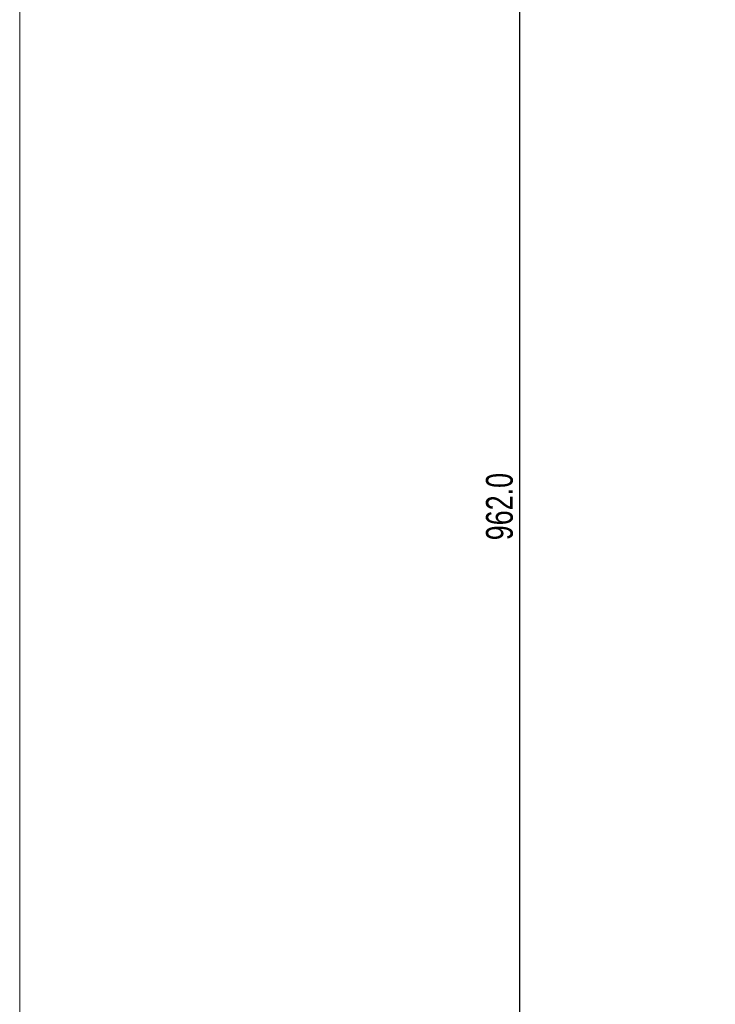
# Paper-space layout 'Sheet2' of a CAD drawing. Header units: millimetres. Extents: x -8 to 412, y -20 to 277.
# Tile 4 of 40: x -1 to 64, y 94 to 186. Entities that reach past the tile are written whole.
import ezdxf

# ---------------------------------------------------------------- set-up
doc = ezdxf.new("R2010")
doc.units = ezdxf.units.MM
doc.header["$PDSIZE"] = -1
doc.styles.add('SLDTEXTSTYLE1', font='TXT', dxfattribs={"width": 0.75})
doc.dimstyles.new('SLDDIMSTYLE1', dxfattribs={"dimtxt": 2.5, "dimasz": 3, "dimexe": 0, "dimexo": 0.0625, "dimtad": 1, "dimdec": 1, "dimlfac": 5, "dimrnd": 1e-09, "dimzin": 4, "dimdsep": 46, "dimtxsty": 'SLDTEXTSTYLE1', "dimblk1": 'CLOSED', "dimblk2": 'CLOSED', "dimsah": 1, "dimcen": 0.09, "dimadec": 0, "dimazin": 1, "dimtfac": 1, "dimtofl": 0, "dimtmove": 0, "dimatfit": 3, "dimldrblk": 'CLOSED', "dimfxl": 1, "dimfrac": 2, "dimtolj": 1, "dimtzin": 12, "dimarcsym": 0})

# ---------------------------------------------------------------- blocks, each defined once
blk = doc.blocks.new('_Closed')
at = {"color": 0, "linetype": 'ByBlock', "lineweight": -2}
for p, q in [((-1, 0.166667), (0, 0)), ((-1, 0.166667), (-1, -0.166667)), ((0, 0), (-1, -0.166667)), ((0, 0), (-1, 0))]:
    blk.add_line(p, q, dxfattribs=at)
blk = doc.blocks.new('_D_26')
at = {"color": 0, "linetype": 'Continuous', "lineweight": -2}
for p, q in [((73.769, 236.738), (45.903, 236.738)), ((45.903, 233.738), (45.903, 47.338)), ((85.15, 44.338), (45.903, 44.338))]:
    blk.add_line(p, q, dxfattribs=at)
at = {"layer": 'Defpoints', "color": 0}
for p in [(73.832, 236.738), (45.903, 44.338), (85.212, 44.338)]:
    blk.add_point(p, dxfattribs=at)
at = {"color": 0, "lineweight": -2, "xscale": 3, "yscale": 3, "zscale": 3}
for p, rotation in [((45.903, 236.738), 90), ((45.903, 44.338), 270)]:
    blk.add_blockref('_Closed', p, dxfattribs=dict(at, rotation=rotation))
at = {"color": 0, "lineweight": 18, "insert": (42.778, 140.538), "char_height": 2.5, "attachment_point": 2, "rotation": 90, "style": 'SLDTEXTSTYLE1'}
blk.add_mtext('\\A1;962.0', dxfattribs=at)

psp = doc.layouts.new('Sheet2')

# ---------------------------------------------------------------- linework, layer by layer
at = {"color": 7, "linetype": 'Continuous', "lineweight": 18}
psp.add_line((-0.728, -13.069), (-0.728, 269.931), dxfattribs=at)

# ---------------------------------------------------------------- dimensions: what is measured, and where the dimension line sits
dim = psp.add_linear_dim(base=(45.903, 44.338), p1=(73.832, 236.738), p2=(85.212, 44.338), angle=90, dimstyle='SLDDIMSTYLE1', dxfattribs=at)
dim.commit()
dim.dimension.update_dxf_attribs({"geometry": '_D_26', "text_midpoint": (45.903, 140.538), "dimtype": 160})

doc.saveas('drawing.dxf')
